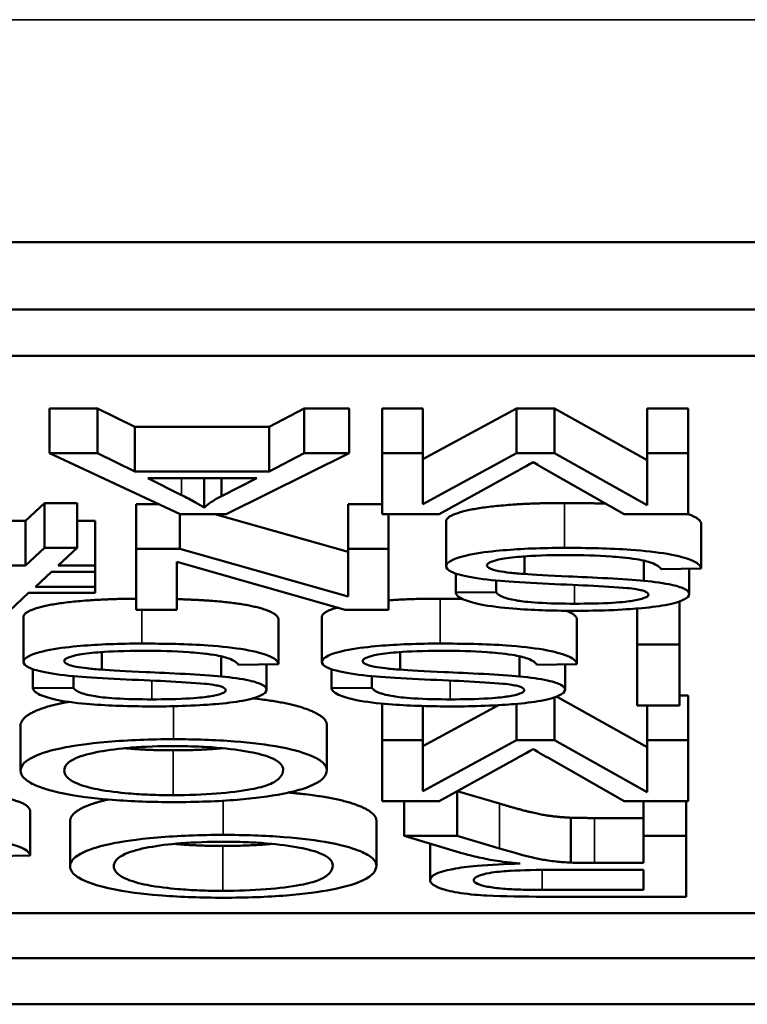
# Model space of a CAD drawing. Header units: inches. Extents: x 23.7 to 69.9, y 6 to 64.2.
# Tile 153 of 158: x 67.385 to 67.545, y 46.898 to 47.114. Entities that reach past the tile are written whole.
import ezdxf

# ---------------------------------------------------------------- set-up
doc = ezdxf.new("R2010")
doc.units = ezdxf.units.IN
doc.header["$MEASUREMENT"] = 0
doc.layers.add('Visible (ANSI)', color=7, linetype='Continuous', lineweight=50)
doc.layers.add('Visible Narrow (ANSI)', color=7, linetype='Continuous', lineweight=35)

msp = doc.modelspace()

# ---------------------------------------------------------------- linework, layer by layer
at = {"layer": 'Visible (ANSI)'}
for p, q in [((65.98422, 47.06513), (67.62422, 47.06513)), ((65.98422, 47.0504), (67.62422, 47.0504)), ((66.00729, 47.04032), (67.60115, 47.04032)), ((67.39192, 47.0288), (67.39192, 47.01898)), ((67.39192, 47.0288), (67.40248, 47.0288)), ((67.40248, 47.0288), (67.40248, 47.01898)), ((67.40248, 47.0288), (67.41059, 47.02477)), ((67.43994, 47.02477), (67.44762, 47.0288)), ((67.44762, 47.0288), (67.44762, 47.01898)), ((67.44762, 47.0288), (67.45744, 47.0288)), ((67.45744, 47.0288), (67.45744, 47.01898)), ((67.46469, 47.0288), (67.46469, 47.01898)), ((67.46469, 47.0288), (67.4736, 47.0288)), ((67.4736, 47.0288), (67.4736, 47.01898)), ((67.4736, 47.01767), (67.49404, 47.0288)), ((67.49404, 47.0288), (67.49404, 47.01898)), ((67.49404, 47.0288), (67.50236, 47.0288)), ((67.50236, 47.0288), (67.50236, 47.01898)), ((67.50236, 47.0288), (67.52264, 47.01748)), ((67.52264, 47.0288), (67.52264, 47.01898)), ((67.52264, 47.0288), (67.53155, 47.0288)), ((67.53155, 47.0288), (67.53155, 47.01898)), ((67.41059, 47.02477), (67.41059, 47.01496)), ((67.41059, 47.02477), (67.43994, 47.02477)), ((67.43994, 47.02477), (67.43994, 47.01496)), ((67.40248, 47.01898), (67.39192, 47.01898)), ((67.39192, 47.01898), (67.42052, 47.00568)), ((67.41059, 47.01496), (67.40248, 47.01898)), ((67.43055, 47.00568), (67.45744, 47.01898)), ((67.44762, 47.01898), (67.43994, 47.01496)), ((67.45744, 47.01898), (67.44762, 47.01898)), ((67.4736, 47.01898), (67.46469, 47.01898)), ((67.46469, 47.01898), (67.46469, 47.00568)), ((67.49404, 47.01898), (67.4736, 47.00785)), ((67.4736, 47.00785), (67.4736, 47.01898)), ((67.50236, 47.01898), (67.49404, 47.01898)), ((67.52264, 47.00766), (67.50236, 47.01898)), ((67.53155, 47.01898), (67.52264, 47.01898)), ((67.52264, 47.01898), (67.52264, 47.00766)), ((67.53155, 47.00568), (67.53155, 47.01898)), ((67.43994, 47.01496), (67.41059, 47.01496)), ((67.42084, 47.00984), (67.41347, 47.01353)), ((67.41347, 47.01353), (67.43727, 47.01353)), ((67.42575, 47.01353), (67.42575, 47.00708)), ((67.43727, 47.01353), (67.42953, 47.00962)), ((67.42953, 47.01353), (67.42953, 47.00962)), ((67.47713, 47.00568), (67.49393, 47.01494)), ((67.50103, 47.0151), (67.51762, 47.00568)), ((67.38669, 47.00423), (67.39085, 47.0081)), ((67.39085, 47.0081), (67.39085, 46.99828)), ((67.39085, 47.0081), (67.398, 47.0081)), ((67.398, 47.0081), (67.398, 46.99828)), ((67.41091, 47.00787), (67.41091, 46.99805)), ((67.41091, 47.00787), (67.41581, 47.00787)), ((67.45722, 47.00787), (67.45722, 46.99805)), ((67.45722, 47.00787), (67.46469, 47.00787)), ((67.42041, 47.00573), (67.42041, 46.99805)), ((67.42052, 47.00568), (67.43055, 47.00568)), ((67.42813, 47.00568), (67.45722, 46.99743)), ((67.46469, 47.00568), (67.47713, 47.00568)), ((67.46608, 47.00568), (67.46608, 46.99805)), ((67.51762, 47.00568), (67.53155, 47.00568)), ((67.37581, 47.00423), (67.38669, 47.00423)), ((67.38669, 47.00423), (67.38669, 46.99442)), ((67.398, 47.00423), (67.4019, 47.00423)), ((67.4019, 47.00423), (67.4019, 46.99442)), ((67.47867, 47.00411), (67.47867, 46.99429)), ((67.53443, 47.0036), (67.53443, 46.99378)), ((67.39085, 46.99828), (67.38669, 46.99442)), ((67.398, 46.99828), (67.39085, 46.99828)), ((67.39384, 46.99442), (67.398, 46.99828)), ((67.42041, 46.99805), (67.41091, 46.99805)), ((67.41091, 46.99805), (67.41091, 46.98476)), ((67.45722, 46.98762), (67.42041, 46.99805)), ((67.46608, 46.99805), (67.45722, 46.99805)), ((67.45722, 46.99805), (67.45722, 46.98762)), ((67.46608, 46.98476), (67.46608, 46.99805)), ((67.4958, 46.99642), (67.4958, 46.99257)), ((67.38669, 46.99442), (67.37165, 46.99442)), ((67.4019, 46.99442), (67.39384, 46.99442)), ((67.4019, 46.99307), (67.4019, 46.99442)), ((67.41977, 46.98476), (67.41977, 46.9952)), ((67.41977, 46.9952), (67.45658, 46.98476)), ((67.52189, 46.9955), (67.52189, 46.99108)), ((67.38888, 46.98977), (67.3924, 46.99307)), ((67.3924, 46.99307), (67.4019, 46.99307)), ((67.4019, 46.99307), (67.4019, 46.98977)), ((67.48075, 46.99267), (67.48075, 46.9885)), ((67.52568, 46.99364), (67.53443, 46.99378)), ((67.53181, 46.99373), (67.53181, 46.98819)), ((67.4019, 46.98977), (67.38888, 46.98977)), ((67.4019, 46.98843), (67.4019, 46.98977)), ((67.48961, 46.99114), (67.48961, 46.98863)), ((67.38322, 46.98453), (67.38738, 46.98843)), ((67.38738, 46.98843), (67.4019, 46.98843)), ((67.48961, 46.98863), (67.48075, 46.9885)), ((67.52968, 46.98659), (67.52968, 46.97713)), ((67.38626, 46.98319), (67.38626, 46.97337)), ((67.41091, 46.98476), (67.41977, 46.98476)), ((67.45152, 46.98319), (67.45152, 46.97337)), ((67.45658, 46.98476), (67.46608, 46.98476)), ((67.5204, 46.98501), (67.5204, 46.97713)), ((67.44202, 46.98267), (67.44202, 46.97285)), ((67.50727, 46.98267), (67.50727, 46.97285)), ((67.52968, 46.97713), (67.5204, 46.97713)), ((67.5204, 46.97713), (67.5204, 46.96383)), ((67.52968, 46.96383), (67.52968, 46.97713)), ((67.40339, 46.9755), (67.40339, 46.97165)), ((67.42948, 46.97457), (67.42948, 46.97016)), ((67.46864, 46.9755), (67.46864, 46.97165)), ((67.49473, 46.97457), (67.49473, 46.97016)), ((67.43327, 46.97271), (67.44202, 46.97285)), ((67.4394, 46.97281), (67.4394, 46.96727)), ((67.49852, 46.97271), (67.50727, 46.97285)), ((67.50466, 46.97281), (67.50466, 46.96727)), ((67.38834, 46.97174), (67.38834, 46.96757)), ((67.3972, 46.97021), (67.3972, 46.9677)), ((67.4536, 46.97174), (67.4536, 46.96757)), ((67.46245, 46.97021), (67.46245, 46.9677)), ((67.3972, 46.9677), (67.38834, 46.96757)), ((67.46245, 46.9677), (67.4536, 46.96757)), ((67.52968, 46.96602), (67.53155, 46.96602)), ((67.53155, 46.96602), (67.53155, 46.9562)), ((67.46469, 46.96421), (67.46469, 46.9562)), ((67.4736, 46.95489), (67.49008, 46.96387)), ((67.4736, 46.96369), (67.4736, 46.9562)), ((67.49404, 46.96416), (67.49404, 46.9562)), ((67.50236, 46.96561), (67.50236, 46.9562)), ((67.50281, 46.96577), (67.52264, 46.9547)), ((67.5204, 46.96383), (67.52968, 46.96383)), ((67.52264, 46.96383), (67.52264, 46.9562)), ((67.38562, 46.95939), (67.38562, 46.94958)), ((67.45258, 46.95955), (67.45258, 46.94973)), ((67.4736, 46.9562), (67.46469, 46.9562)), ((67.46469, 46.9562), (67.46469, 46.94291)), ((67.49404, 46.9562), (67.4736, 46.94508)), ((67.4736, 46.94508), (67.4736, 46.9562)), ((67.50236, 46.9562), (67.49404, 46.9562)), ((67.52264, 46.94488), (67.50236, 46.9562)), ((67.53155, 46.9562), (67.52264, 46.9562)), ((67.52264, 46.9562), (67.52264, 46.94488)), ((67.53155, 46.94291), (67.53155, 46.9562)), ((67.47713, 46.94291), (67.49393, 46.95216)), ((67.50103, 46.95232), (67.51762, 46.94291)), ((67.48107, 46.94508), (67.48107, 46.93528)), ((67.48109, 46.94509), (67.49036, 46.94233)), ((67.46469, 46.94291), (67.47713, 46.94291)), ((67.4695, 46.94291), (67.4695, 46.93528)), ((67.51762, 46.94291), (67.53155, 46.94291)), ((67.52184, 46.94291), (67.52184, 46.93528)), ((67.53112, 46.94291), (67.53112, 46.93528)), ((67.3877, 46.94082), (67.3877, 46.931)), ((67.39645, 46.93847), (67.39645, 46.92865)), ((67.46341, 46.93862), (67.46341, 46.9288)), ((67.50594, 46.93925), (67.50594, 46.92943)), ((67.51111, 46.93919), (67.52184, 46.93919)), ((67.48107, 46.93528), (67.4695, 46.93528)), ((67.4695, 46.93528), (67.48161, 46.93166)), ((67.47515, 46.93359), (67.47515, 46.92561)), ((67.49036, 46.93251), (67.48107, 46.93528)), ((67.53112, 46.93528), (67.52184, 46.93528)), ((67.52184, 46.93528), (67.52184, 46.92937)), ((67.53112, 46.92198), (67.53112, 46.93528)), ((67.37895, 46.93086), (67.3877, 46.931)), ((67.52184, 46.92937), (67.51111, 46.92937)), ((67.50193, 46.92785), (67.52184, 46.92785)), ((67.52184, 46.92785), (67.52184, 46.92345)), ((67.52184, 46.92345), (67.49969, 46.92345)), ((67.50007, 46.92198), (67.53112, 46.92198)), ((66.00729, 46.91834), (67.60115, 46.91834)), ((67.60115, 46.90852), (66.00729, 46.90852)), ((67.62422, 46.89844), (65.98422, 46.89844))]:
    msp.add_line(p, q, dxfattribs=at)
for points, degree, knots in [([(67.49393, 47.01494), (67.49466, 47.01534), (67.49544, 47.01577), (67.49664, 47.01645), (67.4972, 47.01678), (67.49767, 47.01706)], 3, [-0.02908715, -0.02908715, -0.02908715, -0.02908715, -0.01194965, -0.01194965, 0, 0, 0, 0]), ([(67.49767, 47.01706), (67.49809, 47.01681), (67.4986, 47.0165), (67.49968, 47.01587), (67.50038, 47.01547), (67.50103, 47.0151)], 3, [-0.02649368, -0.02649368, -0.02649368, -0.02649368, -0.01572996, -0.01572996, 0, 0, 0, 0]), ([(67.42575, 47.00708), (67.42514, 47.00748), (67.42442, 47.00791), (67.42282, 47.00881), (67.42182, 47.00934), (67.42084, 47.00984)], 3, [-0.03821039, -0.03821039, -0.03821039, -0.03821039, -0.02142386, -0.02142386, 0, 0, 0, 0]), ([(67.42953, 47.00962), (67.42874, 47.00921), (67.42802, 47.00878), (67.42676, 47.00793), (67.42621, 47.00751), (67.42575, 47.00708)], 3, [-0.03539152, -0.03539152, -0.03539152, -0.03539152, -0.01755394, -0.01755394, 0, 0, 0, 0]), ([(67.50455, 46.99828), (67.50217, 46.99828), (67.4998, 46.99824), (67.49527, 46.99806), (67.49315, 46.99793), (67.48908, 46.99758), (67.48665, 46.99732), (67.48213, 46.99646), (67.48085, 46.996), (67.47915, 46.99523), (67.47867, 46.99477), (67.47867, 46.99429)], 3, [-0.07460843, -0.07460843, -0.07460843, -0.07460843, -0.06031583, -0.06031583, -0.04686611, -0.04686611, -0.0334595, -0.0334595, -0.0191311, -0.0191311, 0, 0, 0, 0]), ([(67.53443, 46.99378), (67.53437, 46.99411), (67.53416, 46.99443), (67.53338, 46.99507), (67.53283, 46.99537), (67.53114, 46.99603), (67.52958, 46.99651), (67.52475, 46.99736), (67.52202, 46.99765), (67.51449, 46.99818), (67.50938, 46.99828), (67.50455, 46.99828)], 3, [-0.1265646, -0.1265646, -0.1265646, -0.1265646, -0.1063105, -0.1063105, -0.0867708, -0.0867708, -0.06092, -0.06092, -0.0367883, -0.0367883, 0, 0, 0, 0]), ([(67.48758, 46.99445), (67.48758, 46.99459), (67.48766, 46.99473), (67.48798, 46.995), (67.48822, 46.99513), (67.48899, 46.99544), (67.48968, 46.99566), (67.49224, 46.99611), (67.49386, 46.99628), (67.49761, 46.99656), (67.50064, 46.99671), (67.50498, 46.99671)], 3, [-0.1198464, -0.1198464, -0.1198464, -0.1198464, -0.1021476, -0.1021476, -0.0845665, -0.0845665, -0.0597157, -0.0597157, -0.033016, -0.033016, 0, 0, 0, 0]), ([(67.50498, 46.99671), (67.50834, 46.99671), (67.51166, 46.99661), (67.51598, 46.9963), (67.51826, 46.99611), (67.52171, 46.99557), (67.52277, 46.99532), (67.52476, 46.99458), (67.52538, 46.99411), (67.52568, 46.99364)], 3, [-0.107324, -0.107324, -0.107324, -0.107324, -0.0533157, -0.0533157, -0.0330085, -0.0330085, -0.0190304, -0.0190304, 0, 0, 0, 0]), ([(67.47867, 46.99429), (67.47867, 46.99387), (67.47902, 46.99345), (67.48039, 46.99277), (67.48138, 46.99239), (67.48538, 46.99159), (67.48792, 46.99129), (67.49057, 46.99105)], 3, [-0.07507244, -0.07507244, -0.07507244, -0.07507244, -0.04408363, -0.04408363, -0.02229668, -0.02229668, 0, 0, 0, 0]), ([(67.4958, 46.99257), (67.4947, 46.99265), (67.49359, 46.99274), (67.49173, 46.99295), (67.49092, 46.99306), (67.48923, 46.99338), (67.48866, 46.99357), (67.4878, 46.99396), (67.48758, 46.9942), (67.48758, 46.99445)], 3, [-0.02852942, -0.02852942, -0.02852942, -0.02852942, -0.02232332, -0.02232332, -0.01714408, -0.01714408, -0.00977945, -0.00977945, 0, 0, 0, 0]), ([(67.52189, 46.99108), (67.51788, 46.99149), (67.5104, 46.99182), (67.50124, 46.99225), (67.49759, 46.99244), (67.4958, 46.99257)], 3, [-0.03234716, -0.03234716, -0.03234716, -0.03234716, -0.01467423, -0.01467423, 0, 0, 0, 0]), ([(67.49057, 46.99105), (67.49513, 46.99066), (67.50423, 46.9903), (67.5127, 46.98989), (67.51599, 46.9897), (67.51896, 46.98942), (67.51966, 46.98934), (67.52018, 46.98926)], 3, [-0.05341386, -0.05341386, -0.05341386, -0.05341386, -0.02217686, -0.02217686, -0.00529645, -0.00529645, 0, 0, 0, 0]), ([(67.53181, 46.98819), (67.53181, 46.98856), (67.53152, 46.98892), (67.53034, 46.98954), (67.52948, 46.98987), (67.52632, 46.99056), (67.52419, 46.99085), (67.52189, 46.99108)], 3, [-0.05817705, -0.05817705, -0.05817705, -0.05817705, -0.03691839, -0.03691839, -0.0197421, -0.0197421, 0, 0, 0, 0]), ([(67.48075, 46.9885), (67.4808, 46.98822), (67.48099, 46.98794), (67.48164, 46.98741), (67.4821, 46.98716), (67.4837, 46.9865), (67.48509, 46.98612), (67.48926, 46.98536), (67.49187, 46.98511), (67.49822, 46.98464), (67.50268, 46.98452), (67.50711, 46.98452)], 3, [-0.08343018, -0.08343018, -0.08343018, -0.08343018, -0.07466311, -0.07466311, -0.06617295, -0.06617295, -0.05190279, -0.05190279, -0.03376526, -0.03376526, 0, 0, 0, 0]), ([(67.50674, 46.98607), (67.50408, 46.98607), (67.50128, 46.98613), (67.49654, 46.98642), (67.49518, 46.98661), (67.49311, 46.98693), (67.49212, 46.98717), (67.49036, 46.98781), (67.48983, 46.98822), (67.48961, 46.98863)], 3, [-0.04613229, -0.04613229, -0.04613229, -0.04613229, -0.03698273, -0.03698273, -0.02895659, -0.02895659, -0.01653601, -0.01653601, 0, 0, 0, 0]), ([(67.5229, 46.98807), (67.5229, 46.98794), (67.52283, 46.98781), (67.52251, 46.98756), (67.52228, 46.98744), (67.52133, 46.98708), (67.52041, 46.98688), (67.51859, 46.98659), (67.51733, 46.98641), (67.51245, 46.98612), (67.50946, 46.98607), (67.50674, 46.98607)], 3, [-0.08933799, -0.08933799, -0.08933799, -0.08933799, -0.07672435, -0.07672435, -0.06432005, -0.06432005, -0.03885678, -0.03885678, -0.02076792, -0.02076792, 0, 0, 0, 0]), ([(67.50711, 46.98452), (67.50951, 46.98452), (67.51191, 46.98456), (67.51716, 46.98476), (67.5193, 46.98492), (67.52285, 46.98522), (67.52484, 46.98547), (67.52859, 46.98617), (67.52978, 46.98659), (67.53137, 46.98731), (67.53181, 46.98774), (67.53181, 46.98819)], 3, [-0.05528023, -0.05528023, -0.05528023, -0.05528023, -0.04954856, -0.04954856, -0.0425134, -0.0425134, -0.03148023, -0.03148023, -0.01801418, -0.01801418, 0, 0, 0, 0]), ([(67.52018, 46.98926), (67.52064, 46.98918), (67.52105, 46.98909), (67.52176, 46.98891), (67.52204, 46.98881), (67.52271, 46.9885), (67.5229, 46.98829), (67.5229, 46.98807)], 3, [-0.01796358, -0.01796358, -0.01796358, -0.01796358, -0.0132861, -0.0132861, -0.00877245, -0.00877245, 0, 0, 0, 0]), ([(67.38626, 46.98319), (67.38626, 46.98425), (67.39267, 46.98613), (67.40417, 46.98713), (67.41091, 46.98717)], 2, [0, 0, 0, 1, 2, 2.917184, 2.917184, 2.917184]), ([(67.41977, 46.98707), (67.42444, 46.98694), (67.4345, 46.98612), (67.44181, 46.98401), (67.44202, 46.98267)], 2, [0.429899, 0.429899, 0.429899, 1, 2, 3, 3, 3]), ([(67.45152, 46.98319), (67.45152, 46.98425), (67.4548, 46.98521), (67.45489, 46.98524)], 2, [0, 0, 0, 1, 1.026552, 1.026552, 1.026552]), ([(67.41214, 46.97735), (67.40976, 46.97735), (67.40739, 46.97731), (67.40286, 46.97714), (67.40074, 46.97701), (67.39667, 46.97666), (67.39424, 46.97639), (67.38972, 46.97553), (67.38844, 46.97507), (67.38675, 46.9743), (67.38626, 46.97385), (67.38626, 46.97337)], 3, [-0.07460843, -0.07460843, -0.07460843, -0.07460843, -0.06031583, -0.06031583, -0.04686611, -0.04686611, -0.0334595, -0.0334595, -0.0191311, -0.0191311, 0, 0, 0, 0]), ([(67.44202, 46.97285), (67.44197, 46.97318), (67.44175, 46.97351), (67.44097, 46.97414), (67.44042, 46.97444), (67.43873, 46.97511), (67.43717, 46.97559), (67.43234, 46.97643), (67.42961, 46.97673), (67.42208, 46.97725), (67.41697, 46.97735), (67.41214, 46.97735)], 3, [-0.1265646, -0.1265646, -0.1265646, -0.1265646, -0.1063105, -0.1063105, -0.0867708, -0.0867708, -0.06092, -0.06092, -0.0367883, -0.0367883, 0, 0, 0, 0]), ([(67.47739, 46.97735), (67.47501, 46.97735), (67.47264, 46.97731), (67.46811, 46.97714), (67.46599, 46.97701), (67.46192, 46.97666), (67.4595, 46.97639), (67.45497, 46.97553), (67.45369, 46.97507), (67.452, 46.9743), (67.45152, 46.97385), (67.45152, 46.97337)], 3, [-0.07460843, -0.07460843, -0.07460843, -0.07460843, -0.06031583, -0.06031583, -0.04686611, -0.04686611, -0.0334595, -0.0334595, -0.0191311, -0.0191311, 0, 0, 0, 0]), ([(67.50727, 46.97285), (67.50722, 46.97318), (67.50701, 46.97351), (67.50622, 46.97414), (67.50567, 46.97444), (67.50398, 46.97511), (67.50242, 46.97559), (67.49759, 46.97643), (67.49486, 46.97673), (67.48734, 46.97725), (67.48222, 46.97735), (67.47739, 46.97735)], 3, [-0.1265646, -0.1265646, -0.1265646, -0.1265646, -0.1063105, -0.1063105, -0.0867708, -0.0867708, -0.06092, -0.06092, -0.0367883, -0.0367883, 0, 0, 0, 0]), ([(67.39517, 46.97352), (67.39517, 46.97366), (67.39525, 46.9738), (67.39557, 46.97408), (67.39581, 46.97421), (67.39658, 46.97451), (67.39727, 46.97474), (67.39983, 46.97518), (67.40145, 46.97535), (67.4052, 46.97563), (67.40823, 46.97578), (67.41257, 46.97578)], 3, [-0.1198464, -0.1198464, -0.1198464, -0.1198464, -0.1021476, -0.1021476, -0.0845665, -0.0845665, -0.0597157, -0.0597157, -0.033016, -0.033016, 0, 0, 0, 0]), ([(67.41257, 46.97578), (67.41593, 46.97578), (67.41925, 46.97569), (67.42357, 46.97537), (67.42585, 46.97519), (67.4293, 46.97464), (67.43036, 46.97439), (67.43236, 46.97366), (67.43297, 46.97318), (67.43327, 46.97271)], 3, [-0.107324, -0.107324, -0.107324, -0.107324, -0.0533157, -0.0533157, -0.0330085, -0.0330085, -0.0190304, -0.0190304, 0, 0, 0, 0]), ([(67.46043, 46.97352), (67.46043, 46.97366), (67.4605, 46.9738), (67.46083, 46.97408), (67.46107, 46.97421), (67.46183, 46.97451), (67.46253, 46.97474), (67.46508, 46.97518), (67.4667, 46.97535), (67.47046, 46.97563), (67.47349, 46.97578), (67.47782, 46.97578)], 3, [-0.1198464, -0.1198464, -0.1198464, -0.1198464, -0.1021476, -0.1021476, -0.0845665, -0.0845665, -0.0597157, -0.0597157, -0.033016, -0.033016, 0, 0, 0, 0]), ([(67.47782, 46.97578), (67.48118, 46.97578), (67.4845, 46.97569), (67.48882, 46.97537), (67.4911, 46.97519), (67.49456, 46.97464), (67.49561, 46.97439), (67.49761, 46.97366), (67.49822, 46.97318), (67.49852, 46.97271)], 3, [-0.107324, -0.107324, -0.107324, -0.107324, -0.0533157, -0.0533157, -0.0330085, -0.0330085, -0.0190304, -0.0190304, 0, 0, 0, 0]), ([(67.38626, 46.97337), (67.38626, 46.97294), (67.38662, 46.97252), (67.38799, 46.97184), (67.38897, 46.97146), (67.39297, 46.97067), (67.39551, 46.97036), (67.39816, 46.97013)], 3, [-0.07507244, -0.07507244, -0.07507244, -0.07507244, -0.04408363, -0.04408363, -0.02229668, -0.02229668, 0, 0, 0, 0]), ([(67.40339, 46.97165), (67.40229, 46.97172), (67.40119, 46.97182), (67.39933, 46.97203), (67.39851, 46.97214), (67.39682, 46.97245), (67.39625, 46.97265), (67.39539, 46.97304), (67.39517, 46.97328), (67.39517, 46.97352)], 3, [-0.02852942, -0.02852942, -0.02852942, -0.02852942, -0.02232332, -0.02232332, -0.01714408, -0.01714408, -0.00977945, -0.00977945, 0, 0, 0, 0]), ([(67.45152, 46.97337), (67.45152, 46.97294), (67.45187, 46.97252), (67.45324, 46.97184), (67.45422, 46.97146), (67.45822, 46.97067), (67.46076, 46.97036), (67.46341, 46.97013)], 3, [-0.07507244, -0.07507244, -0.07507244, -0.07507244, -0.04408363, -0.04408363, -0.02229668, -0.02229668, 0, 0, 0, 0]), ([(67.46864, 46.97165), (67.46754, 46.97172), (67.46644, 46.97182), (67.46458, 46.97203), (67.46376, 46.97214), (67.46207, 46.97245), (67.4615, 46.97265), (67.46064, 46.97304), (67.46043, 46.97328), (67.46043, 46.97352)], 3, [-0.02852942, -0.02852942, -0.02852942, -0.02852942, -0.02232332, -0.02232332, -0.01714408, -0.01714408, -0.00977945, -0.00977945, 0, 0, 0, 0]), ([(67.39816, 46.97013), (67.40272, 46.96973), (67.41182, 46.96938), (67.42029, 46.96897), (67.42358, 46.96878), (67.42655, 46.9685), (67.42725, 46.96842), (67.42777, 46.96833)], 3, [-0.05341386, -0.05341386, -0.05341386, -0.05341386, -0.02217686, -0.02217686, -0.00529645, -0.00529645, 0, 0, 0, 0]), ([(67.42948, 46.97016), (67.42547, 46.97056), (67.41799, 46.97089), (67.40883, 46.97132), (67.40518, 46.97151), (67.40339, 46.97165)], 3, [-0.03234716, -0.03234716, -0.03234716, -0.03234716, -0.01467423, -0.01467423, 0, 0, 0, 0]), ([(67.4394, 46.96727), (67.4394, 46.96763), (67.43911, 46.96799), (67.43793, 46.96861), (67.43707, 46.96894), (67.43392, 46.96964), (67.43178, 46.96993), (67.42948, 46.97016)], 3, [-0.05817705, -0.05817705, -0.05817705, -0.05817705, -0.03691839, -0.03691839, -0.0197421, -0.0197421, 0, 0, 0, 0]), ([(67.46341, 46.97013), (67.46798, 46.96973), (67.47707, 46.96938), (67.48554, 46.96897), (67.48883, 46.96878), (67.4918, 46.9685), (67.4925, 46.96842), (67.49302, 46.96833)], 3, [-0.05341386, -0.05341386, -0.05341386, -0.05341386, -0.02217686, -0.02217686, -0.00529645, -0.00529645, 0, 0, 0, 0]), ([(67.49473, 46.97016), (67.49072, 46.97056), (67.48324, 46.97089), (67.47408, 46.97132), (67.47043, 46.97151), (67.46864, 46.97165)], 3, [-0.03234716, -0.03234716, -0.03234716, -0.03234716, -0.01467423, -0.01467423, 0, 0, 0, 0]), ([(67.50466, 46.96727), (67.50466, 46.96763), (67.50436, 46.96799), (67.50318, 46.96861), (67.50233, 46.96894), (67.49917, 46.96964), (67.49703, 46.96993), (67.49473, 46.97016)], 3, [-0.05817705, -0.05817705, -0.05817705, -0.05817705, -0.03691839, -0.03691839, -0.0197421, -0.0197421, 0, 0, 0, 0]), ([(67.42777, 46.96833), (67.42823, 46.96825), (67.42864, 46.96817), (67.42935, 46.96798), (67.42964, 46.96788), (67.43031, 46.96758), (67.43049, 46.96737), (67.43049, 46.96715)], 3, [-0.01796358, -0.01796358, -0.01796358, -0.01796358, -0.0132861, -0.0132861, -0.00877245, -0.00877245, 0, 0, 0, 0]), ([(67.49302, 46.96833), (67.49348, 46.96825), (67.49389, 46.96817), (67.4946, 46.96798), (67.49489, 46.96788), (67.49556, 46.96758), (67.49575, 46.96737), (67.49575, 46.96715)], 3, [-0.01796358, -0.01796358, -0.01796358, -0.01796358, -0.0132861, -0.0132861, -0.00877245, -0.00877245, 0, 0, 0, 0]), ([(67.38834, 46.96757), (67.3884, 46.96729), (67.38858, 46.96702), (67.38923, 46.96648), (67.38969, 46.96623), (67.3913, 46.96558), (67.39268, 46.96519), (67.39685, 46.96444), (67.39946, 46.96418), (67.40581, 46.96372), (67.41027, 46.9636), (67.4147, 46.9636)], 3, [-0.08343018, -0.08343018, -0.08343018, -0.08343018, -0.07466311, -0.07466311, -0.06617295, -0.06617295, -0.05190279, -0.05190279, -0.03376526, -0.03376526, 0, 0, 0, 0]), ([(67.41433, 46.96515), (67.41167, 46.96515), (67.40887, 46.9652), (67.40413, 46.9655), (67.40277, 46.96568), (67.4007, 46.96601), (67.39971, 46.96625), (67.39795, 46.96689), (67.39743, 46.96729), (67.3972, 46.9677)], 3, [-0.04613229, -0.04613229, -0.04613229, -0.04613229, -0.03698273, -0.03698273, -0.02895659, -0.02895659, -0.01653601, -0.01653601, 0, 0, 0, 0]), ([(67.43049, 46.96715), (67.43049, 46.96702), (67.43042, 46.96689), (67.4301, 46.96663), (67.42987, 46.96651), (67.42892, 46.96616), (67.428, 46.96596), (67.42618, 46.96566), (67.42492, 46.96549), (67.42004, 46.9652), (67.41705, 46.96515), (67.41433, 46.96515)], 3, [-0.08933799, -0.08933799, -0.08933799, -0.08933799, -0.07672435, -0.07672435, -0.06432005, -0.06432005, -0.03885678, -0.03885678, -0.02076792, -0.02076792, 0, 0, 0, 0]), ([(67.4147, 46.9636), (67.4171, 46.9636), (67.4195, 46.96364), (67.42475, 46.96384), (67.4269, 46.96399), (67.43044, 46.9643), (67.43243, 46.96454), (67.43618, 46.96524), (67.43737, 46.96566), (67.43896, 46.96639), (67.4394, 46.96682), (67.4394, 46.96727)], 3, [-0.05528023, -0.05528023, -0.05528023, -0.05528023, -0.04954856, -0.04954856, -0.0425134, -0.0425134, -0.03148023, -0.03148023, -0.01801418, -0.01801418, 0, 0, 0, 0]), ([(67.4536, 46.96757), (67.45365, 46.96729), (67.45383, 46.96702), (67.45448, 46.96648), (67.45494, 46.96623), (67.45655, 46.96558), (67.45793, 46.96519), (67.46211, 46.96444), (67.46471, 46.96418), (67.47107, 46.96372), (67.47552, 46.9636), (67.47995, 46.9636)], 3, [-0.08343018, -0.08343018, -0.08343018, -0.08343018, -0.07466311, -0.07466311, -0.06617295, -0.06617295, -0.05190279, -0.05190279, -0.03376526, -0.03376526, 0, 0, 0, 0]), ([(67.47958, 46.96515), (67.47693, 46.96515), (67.47412, 46.9652), (67.46938, 46.9655), (67.46802, 46.96568), (67.46595, 46.96601), (67.46496, 46.96625), (67.4632, 46.96689), (67.46268, 46.96729), (67.46245, 46.9677)], 3, [-0.04613229, -0.04613229, -0.04613229, -0.04613229, -0.03698273, -0.03698273, -0.02895659, -0.02895659, -0.01653601, -0.01653601, 0, 0, 0, 0]), ([(67.49575, 46.96715), (67.49575, 46.96702), (67.49567, 46.96689), (67.49536, 46.96663), (67.49512, 46.96651), (67.49417, 46.96616), (67.49326, 46.96596), (67.49143, 46.96566), (67.49017, 46.96549), (67.4853, 46.9652), (67.48231, 46.96515), (67.47958, 46.96515)], 3, [-0.08933799, -0.08933799, -0.08933799, -0.08933799, -0.07672435, -0.07672435, -0.06432005, -0.06432005, -0.03885678, -0.03885678, -0.02076792, -0.02076792, 0, 0, 0, 0]), ([(67.47995, 46.9636), (67.48236, 46.9636), (67.48475, 46.96364), (67.49, 46.96384), (67.49215, 46.96399), (67.49569, 46.9643), (67.49768, 46.96454), (67.50143, 46.96524), (67.50262, 46.96566), (67.50421, 46.96639), (67.50466, 46.96682), (67.50466, 46.96727)], 3, [-0.05528023, -0.05528023, -0.05528023, -0.05528023, -0.04954856, -0.04954856, -0.0425134, -0.0425134, -0.03148023, -0.03148023, -0.01801418, -0.01801418, 0, 0, 0, 0]), ([(67.38562, 46.95939), (67.38562, 46.96141), (67.39241, 46.96393), (67.39613, 46.9646)], 2, [0, 0, 0, 1, 1.581152, 1.581152, 1.581152]), ([(67.43639, 46.96538), (67.43659, 46.96536), (67.44458, 46.96443), (67.45258, 46.9613), (67.45258, 46.95955)], 2, [0.974525, 0.974525, 0.974525, 1, 2, 3, 3, 3]), ([(67.41908, 46.95643), (67.41659, 46.95643), (67.41412, 46.95638), (67.40928, 46.95619), (67.40696, 46.95604), (67.39992, 46.95544), (67.39701, 46.95495), (67.3922, 46.95404), (67.39006, 46.95332), (67.38652, 46.95169), (67.38562, 46.95064), (67.38562, 46.94958)], 3, [-0.09545269, -0.09545269, -0.09545269, -0.09545269, -0.08943102, -0.08943102, -0.0834784, -0.0834784, -0.07076079, -0.07076079, -0.04272432, -0.04272432, 0, 0, 0, 0]), ([(67.45258, 46.94973), (67.45258, 46.95026), (67.4523, 46.95079), (67.45114, 46.95184), (67.45027, 46.95234), (67.44785, 46.95337), (67.44586, 46.95404), (67.43958, 46.95522), (67.43611, 46.95565), (67.42814, 46.95628), (67.42367, 46.95643), (67.41908, 46.95643)], 3, [-0.1682322, -0.1682322, -0.1682322, -0.1682322, -0.1351873, -0.1351873, -0.1023597, -0.1023597, -0.0657531, -0.0657531, -0.0349902, -0.0349902, 0, 0, 0, 0]), ([(67.39517, 46.94956), (67.39517, 46.95047), (67.39581, 46.95142), (67.39906, 46.95287), (67.40086, 46.95334), (67.40489, 46.95408), (67.4072, 46.95438), (67.41279, 46.95482), (67.41593, 46.95492), (67.41913, 46.95492)], 3, [-0.09679235, -0.09679235, -0.09679235, -0.09679235, -0.06739595, -0.06739595, -0.04602454, -0.04602454, -0.02441336, -0.02441336, 0, 0, 0, 0]), ([(67.41913, 46.95492), (67.42078, 46.95492), (67.42243, 46.95489), (67.4256, 46.95477), (67.4271, 46.95469), (67.43132, 46.95435), (67.43373, 46.95402), (67.43734, 46.95332), (67.43938, 46.95285), (67.44246, 46.95137), (67.44303, 46.95055), (67.44303, 46.94975)], 3, [-0.1546798, -0.1546798, -0.1546798, -0.1546798, -0.1305725, -0.1305725, -0.1076542, -0.1076542, -0.063798, -0.063798, -0.0323126, -0.0323126, 0, 0, 0, 0]), ([(67.49393, 46.95216), (67.49466, 46.95256), (67.49544, 46.95299), (67.49664, 46.95368), (67.4972, 46.954), (67.49767, 46.95429)], 3, [-0.02908715, -0.02908715, -0.02908715, -0.02908715, -0.01194965, -0.01194965, 0, 0, 0, 0]), ([(67.49767, 46.95429), (67.49809, 46.95403), (67.4986, 46.95373), (67.49968, 46.9531), (67.50038, 46.95269), (67.50103, 46.95232)], 3, [-0.02649368, -0.02649368, -0.02649368, -0.02649368, -0.01572996, -0.01572996, 0, 0, 0, 0]), ([(67.38562, 46.94958), (67.38562, 46.949), (67.38588, 46.94842), (67.387, 46.94733), (67.38782, 46.94681), (67.39104, 46.94541), (67.39354, 46.94483), (67.39926, 46.94373), (67.40329, 46.94335), (67.40998, 46.94282), (67.41446, 46.94267), (67.41908, 46.94267)], 3, [-0.07681568, -0.07681568, -0.07681568, -0.07681568, -0.0708986, -0.0708986, -0.06534204, -0.06534204, -0.05518146, -0.05518146, -0.0351539, -0.0351539, 0, 0, 0, 0]), ([(67.41902, 46.94418), (67.41731, 46.94418), (67.4156, 46.94421), (67.4123, 46.94435), (67.41073, 46.94444), (67.40723, 46.94474), (67.40475, 46.94502), (67.40087, 46.94578), (67.399, 46.94625), (67.39581, 46.94779), (67.39517, 46.94867), (67.39517, 46.94956)], 3, [-0.1797127, -0.1797127, -0.1797127, -0.1797127, -0.1447044, -0.1447044, -0.1108661, -0.1108661, -0.066223, -0.066223, -0.0353474, -0.0353474, 0, 0, 0, 0]), ([(67.44303, 46.94975), (67.44303, 46.94915), (67.44282, 46.94854), (67.44179, 46.94747), (67.44106, 46.94698), (67.43895, 46.94614), (67.43767, 46.94578), (67.43384, 46.94508), (67.43126, 46.94475), (67.42546, 46.94429), (67.42229, 46.94418), (67.41902, 46.94418)], 3, [-0.1091134, -0.1091134, -0.1091134, -0.1091134, -0.0852016, -0.0852016, -0.0653463, -0.0653463, -0.0478786, -0.0478786, -0.0248683, -0.0248683, 0, 0, 0, 0]), ([(67.41908, 46.94267), (67.42153, 46.94267), (67.42397, 46.94271), (67.42864, 46.94288), (67.43084, 46.94301), (67.43675, 46.94349), (67.44007, 46.94393), (67.44486, 46.94486), (67.44763, 46.94549), (67.45181, 46.94752), (67.45258, 46.94863), (67.45258, 46.94973)], 3, [-0.2269139, -0.2269139, -0.2269139, -0.2269139, -0.1883472, -0.1883472, -0.1521264, -0.1521264, -0.0871063, -0.0871063, -0.0440243, -0.0440243, 0, 0, 0, 0]), ([(67.37373, 46.9448), (67.37375, 46.9448), (67.38018, 46.94427), (67.38749, 46.94216), (67.3877, 46.94082)], 2, [0.995838, 0.995838, 0.995838, 1, 2, 3, 3, 3]), ([(67.44423, 46.94476), (67.44597, 46.9446), (67.45541, 46.94351), (67.46341, 46.94037), (67.46341, 46.93862)], 2, [0.788446, 0.788446, 0.788446, 1, 2, 3, 3, 3]), ([(67.39645, 46.93847), (67.39645, 46.94049), (67.40247, 46.94272), (67.40478, 46.94324)], 2, [0, 0, 0, 1, 1.401229, 1.401229, 1.401229]), ([(67.3877, 46.931), (67.38765, 46.93133), (67.38744, 46.93166), (67.38666, 46.93229), (67.3861, 46.93259), (67.38442, 46.93326), (67.38286, 46.93374), (67.37803, 46.93458), (67.37529, 46.93488), (67.36777, 46.9354), (67.36265, 46.9355), (67.35783, 46.9355)], 3, [-0.1265646, -0.1265646, -0.1265646, -0.1265646, -0.1063105, -0.1063105, -0.0867708, -0.0867708, -0.06092, -0.06092, -0.0367883, -0.0367883, 0, 0, 0, 0]), ([(67.42991, 46.9355), (67.42742, 46.9355), (67.42495, 46.93546), (67.42011, 46.93526), (67.41779, 46.93512), (67.41075, 46.93452), (67.40784, 46.93403), (67.40303, 46.93311), (67.40089, 46.93239), (67.39735, 46.93076), (67.39645, 46.92972), (67.39645, 46.92865)], 3, [-0.09545269, -0.09545269, -0.09545269, -0.09545269, -0.08943102, -0.08943102, -0.0834784, -0.0834784, -0.07076079, -0.07076079, -0.04272432, -0.04272432, 0, 0, 0, 0]), ([(67.40601, 46.92863), (67.40601, 46.92955), (67.40665, 46.93049), (67.40989, 46.93195), (67.41169, 46.93241), (67.41572, 46.93316), (67.41803, 46.93346), (67.42362, 46.93389), (67.42676, 46.93399), (67.42996, 46.93399)], 3, [-0.09679235, -0.09679235, -0.09679235, -0.09679235, -0.06739595, -0.06739595, -0.04602454, -0.04602454, -0.02441336, -0.02441336, 0, 0, 0, 0]), ([(67.46341, 46.9288), (67.46341, 46.92934), (67.46313, 46.92987), (67.46197, 46.93091), (67.4611, 46.93142), (67.45868, 46.93244), (67.45669, 46.93312), (67.45041, 46.9343), (67.44694, 46.93473), (67.43897, 46.93536), (67.4345, 46.9355), (67.42991, 46.9355)], 3, [-0.1682322, -0.1682322, -0.1682322, -0.1682322, -0.1351873, -0.1351873, -0.1023597, -0.1023597, -0.0657531, -0.0657531, -0.0349902, -0.0349902, 0, 0, 0, 0]), ([(67.42996, 46.93399), (67.43161, 46.93399), (67.43326, 46.93397), (67.43643, 46.93385), (67.43793, 46.93376), (67.44215, 46.93342), (67.44456, 46.9331), (67.44817, 46.93239), (67.45021, 46.93192), (67.45329, 46.93044), (67.45386, 46.92963), (67.45386, 46.92882)], 3, [-0.1546798, -0.1546798, -0.1546798, -0.1546798, -0.1305725, -0.1305725, -0.1076542, -0.1076542, -0.063798, -0.063798, -0.0323126, -0.0323126, 0, 0, 0, 0]), ([(67.48161, 46.93166), (67.48276, 46.93132), (67.484, 46.931), (67.48656, 46.9304), (67.48788, 46.93013), (67.48929, 46.92989)], 3, [-0.0307474, -0.0307474, -0.0307474, -0.0307474, -0.01464062, -0.01464062, 0, 0, 0, 0]), ([(67.50594, 46.92943), (67.50483, 46.92948), (67.50377, 46.92957), (67.50143, 46.92981), (67.50046, 46.92996), (67.49796, 46.93044), (67.49552, 46.93099), (67.49036, 46.93251)], 3, [-0.1511237, -0.1511237, -0.1511237, -0.1511237, -0.1173884, -0.1173884, -0.0726057, -0.0726057, 0, 0, 0, 0]), ([(67.49484, 46.92923), (67.49163, 46.92914), (67.48835, 46.92899), (67.48347, 46.92855), (67.48167, 46.92833), (67.47918, 46.92784), (67.47763, 46.9275), (67.47556, 46.92655), (67.47515, 46.92609), (67.47515, 46.92561)], 3, [-0.1269982, -0.1269982, -0.1269982, -0.1269982, -0.0756067, -0.0756067, -0.0413406, -0.0413406, -0.0190826, -0.0190826, 0, 0, 0, 0]), ([(67.48929, 46.92989), (67.49, 46.92977), (67.49083, 46.92966), (67.49266, 46.92944), (67.49376, 46.92933), (67.49484, 46.92923)], 3, [-0.01641803, -0.01641803, -0.01641803, -0.01641803, -0.00914547, -0.00914547, 0, 0, 0, 0]), ([(67.51111, 46.92937), (67.51012, 46.92937), (67.50902, 46.92937), (67.50738, 46.92939), (67.50658, 46.92941), (67.50594, 46.92943)], 3, [-0.01269309, -0.01269309, -0.01269309, -0.01269309, -0.00503137, -0.00503137, 0, 0, 0, 0]), ([(67.39645, 46.92865), (67.39645, 46.92807), (67.39671, 46.9275), (67.39783, 46.9264), (67.39865, 46.92589), (67.40187, 46.92448), (67.40438, 46.9239), (67.41009, 46.92281), (67.41412, 46.92243), (67.42081, 46.9219), (67.42529, 46.92175), (67.42991, 46.92175)], 3, [-0.07681568, -0.07681568, -0.07681568, -0.07681568, -0.0708986, -0.0708986, -0.06534204, -0.06534204, -0.05518146, -0.05518146, -0.0351539, -0.0351539, 0, 0, 0, 0]), ([(67.42985, 46.92326), (67.42814, 46.92326), (67.42644, 46.92329), (67.42313, 46.92342), (67.42157, 46.92352), (67.41806, 46.92382), (67.41558, 46.9241), (67.4117, 46.92486), (67.40983, 46.92533), (67.40664, 46.92686), (67.40601, 46.92775), (67.40601, 46.92863)], 3, [-0.1797127, -0.1797127, -0.1797127, -0.1797127, -0.1447044, -0.1447044, -0.1108661, -0.1108661, -0.066223, -0.066223, -0.0353474, -0.0353474, 0, 0, 0, 0]), ([(67.45386, 46.92882), (67.45386, 46.92823), (67.45365, 46.92761), (67.45262, 46.92654), (67.45189, 46.92606), (67.44978, 46.92522), (67.4485, 46.92486), (67.44467, 46.92416), (67.44209, 46.92382), (67.43629, 46.92337), (67.43312, 46.92326), (67.42985, 46.92326)], 3, [-0.1091134, -0.1091134, -0.1091134, -0.1091134, -0.0852016, -0.0852016, -0.0653463, -0.0653463, -0.0478786, -0.0478786, -0.0248683, -0.0248683, 0, 0, 0, 0]), ([(67.42991, 46.92175), (67.43236, 46.92175), (67.4348, 46.92179), (67.43947, 46.92196), (67.44167, 46.92208), (67.44758, 46.92256), (67.4509, 46.923), (67.45569, 46.92394), (67.45846, 46.92457), (67.46264, 46.92659), (67.46341, 46.92771), (67.46341, 46.9288)], 3, [-0.2269139, -0.2269139, -0.2269139, -0.2269139, -0.1883472, -0.1883472, -0.1521264, -0.1521264, -0.0871063, -0.0871063, -0.0440243, -0.0440243, 0, 0, 0, 0]), ([(67.4847, 46.92561), (67.4847, 46.9258), (67.48482, 46.92598), (67.48532, 46.92634), (67.48569, 46.92651), (67.48697, 46.92695), (67.48786, 46.92712), (67.49008, 46.92747), (67.49161, 46.92758), (67.4954, 46.9278), (67.49872, 46.92785), (67.50193, 46.92785)], 3, [-0.04770096, -0.04770096, -0.04770096, -0.04770096, -0.04422972, -0.04422972, -0.040744, -0.040744, -0.034915, -0.034915, -0.02448331, -0.02448331, 0, 0, 0, 0]), ([(67.47515, 46.92561), (67.47515, 46.92526), (67.47537, 46.92492), (67.47633, 46.92425), (67.47704, 46.92393), (67.47876, 46.92339), (67.48, 46.92306), (67.48389, 46.92247), (67.48589, 46.92232), (67.49115, 46.92204), (67.4957, 46.92198), (67.50007, 46.92198)], 3, [-0.09785493, -0.09785493, -0.09785493, -0.09785493, -0.08031456, -0.08031456, -0.0630443, -0.0630443, -0.04843176, -0.04843176, -0.03327299, -0.03327299, 0, 0, 0, 0]), ([(67.49969, 46.92345), (67.49813, 46.92345), (67.49652, 46.92347), (67.49368, 46.92356), (67.49239, 46.92362), (67.48978, 46.92383), (67.48867, 46.92398), (67.48675, 46.92435), (67.48602, 46.92456), (67.48494, 46.92505), (67.4847, 46.92533), (67.4847, 46.92561)], 3, [-0.05278176, -0.05278176, -0.05278176, -0.05278176, -0.04160614, -0.04160614, -0.03226901, -0.03226901, -0.02141322, -0.02141322, -0.01130925, -0.01130925, 0, 0, 0, 0])]:
    msp.add_open_spline(points, degree=degree, knots=knots, dxfattribs=at)
for points in [[(67.47867, 47.00411), (67.47867, 47.00518), (67.48508, 47.00705), (67.49708, 47.0081), (67.50455, 47.0081)], [(67.50455, 47.0081), (67.50951, 47.0081), (67.51362, 47.00795)], [(67.53153, 47.00568), (67.53424, 47.00474), (67.53443, 47.0036)], [(67.46608, 46.98682), (67.47124, 46.98717), (67.47739, 46.98717)], [(67.47739, 46.98717), (67.4799, 46.98717), (67.4822, 46.98713)], [(67.50497, 46.98453), (67.50711, 46.98368), (67.50727, 46.98267)], [(67.40841, 46.95446), (67.41324, 46.954), (67.41902, 46.954)], [(67.41902, 46.954), (67.4249, 46.954), (67.4298, 46.95446)], [(67.49036, 46.94233), (67.49441, 46.94113), (67.49964, 46.93987), (67.5038, 46.93935), (67.50594, 46.93925)], [(67.50594, 46.93925), (67.50754, 46.93919), (67.51111, 46.93919)], [(67.41924, 46.93354), (67.42407, 46.93308), (67.42985, 46.93308)], [(67.42985, 46.93308), (67.43573, 46.93308), (67.44063, 46.93354)]]:
    msp.add_open_spline(points, degree=2, dxfattribs=at)
at = {"layer": 'Visible Narrow (ANSI)'}
for p, q in [((46.32466, 47.11383), (68.74466, 47.11383)), ((67.42084, 47.01353), (67.42084, 47.00984)), ((67.50455, 47.0081), (67.50455, 46.99828)), ((67.50674, 46.99017), (67.50674, 46.98607)), ((67.47739, 46.98717), (67.47739, 46.97735)), ((67.41214, 46.98476), (67.41214, 46.97735)), ((67.41433, 46.96925), (67.41433, 46.96515)), ((67.47958, 46.96925), (67.47958, 46.96515)), ((67.41908, 46.96365), (67.41908, 46.95643)), ((67.41902, 46.954), (67.41902, 46.94418)), ((67.42991, 46.94297), (67.42991, 46.9355)), ((67.49036, 46.94233), (67.49036, 46.93251)), ((67.51111, 46.93919), (67.51111, 46.92937)), ((67.42985, 46.93308), (67.42985, 46.92326)), ((67.49969, 46.92784), (67.49969, 46.92345))]:
    msp.add_line(p, q, dxfattribs=at)

doc.saveas('drawing.dxf')
